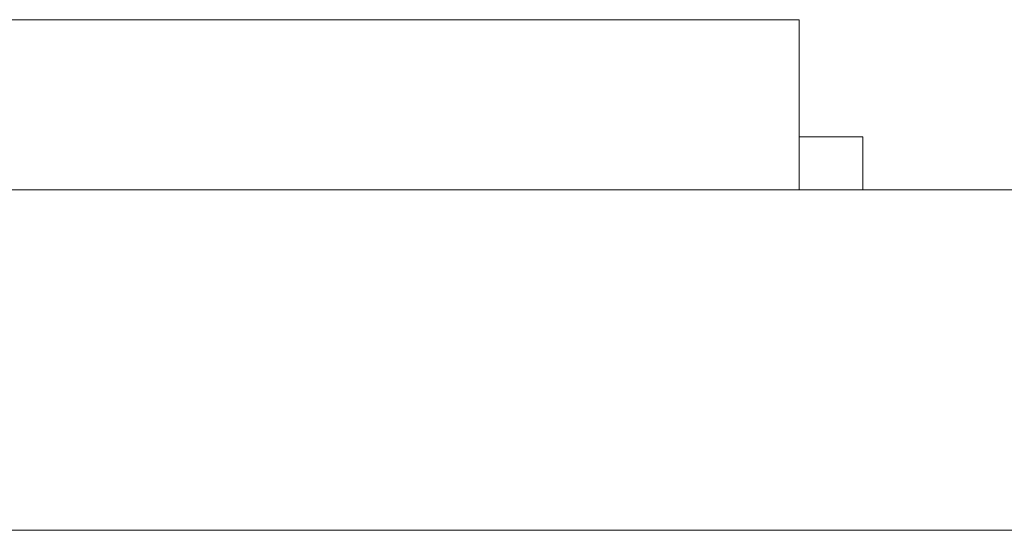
# Model space of a CAD drawing. Header units: inches. Extents: x -30 to 641, y 180 to 601.
# Tile 180 of 234: x 506.24 to 510.87, y 440.87 to 443.27. Entities that reach past the tile are written whole.
import ezdxf

# ---------------------------------------------------------------- set-up
doc = ezdxf.new("R2010")
doc.units = ezdxf.units.IN
doc.header["$MEASUREMENT"] = 0
doc.layers.add('1', color=7, linetype='Continuous')

# ---------------------------------------------------------------- blocks, each defined once
blk = doc.blocks.new('block 2075')
at = {"layer": '1', "color": 155, "lineweight": 18, "true_color": 0x4c7299}
blk.add_lwpolyline([(518.3403, 442.474), (409.4533, 442.474)], dxfattribs=at)
blk = doc.blocks.new('block 2111')
at = {"layer": '1', "color": 155, "lineweight": 18, "true_color": 0x4c7299}
blk.add_lwpolyline([(504.9059, 443.274), (509.9059, 443.274)], dxfattribs=at)
blk = doc.blocks.new('block 2114')
at = {"layer": '1', "color": 155, "lineweight": 18, "true_color": 0x4c7299}
blk.add_lwpolyline([(510.2059, 442.724), (509.9059, 442.724)], dxfattribs=at)
blk = doc.blocks.new('block 2309')
at = {"layer": '1', "color": 155, "lineweight": 18, "true_color": 0x4c7299}
blk.add_lwpolyline([(518.3403, 440.874), (409.4533, 440.874)], dxfattribs=at)
blk = doc.blocks.new('block 2346')
at = {"layer": '1', "color": 155, "lineweight": 18, "true_color": 0x4c7299}
blk.add_lwpolyline([(509.9059, 443.274), (509.9059, 442.474)], dxfattribs=at)
blk = doc.blocks.new('block 2348')
at = {"layer": '1', "color": 155, "lineweight": 18, "true_color": 0x4c7299}
blk.add_lwpolyline([(510.2059, 442.724), (510.2059, 442.474)], dxfattribs=at)
blk = doc.blocks.new('block 2488')
at = {"layer": '1', "color": 18, "lineweight": 13, "true_color": 0x4c0000}
blk.add_lwpolyline([(518.3403, 442.474), (409.4533, 442.474)], dxfattribs=at)
blk = doc.blocks.new('block 2501')
at = {"layer": '1', "color": 18, "lineweight": 13, "true_color": 0x4c0000}
blk.add_lwpolyline([(509.9893, 442.474), (506.929, 442.474)], dxfattribs=at)
blk = doc.blocks.new('block 2519')
at = {"layer": '1', "color": 18, "lineweight": 13, "true_color": 0x4c0000}
blk.add_lwpolyline([(518.3403, 442.474), (409.4533, 442.474)], dxfattribs=at)
blk = doc.blocks.new('block 2564')
at = {"layer": '1', "color": 18, "lineweight": 13, "true_color": 0x4c0000}
blk.add_lwpolyline([(398.1146, 442.474), (529.679, 442.474)], dxfattribs=at)
blk = doc.blocks.new('block 2586')
at = {"layer": '1', "color": 18, "lineweight": 13, "true_color": 0x4c0000}
blk.add_lwpolyline([(509.9893, 442.474), (506.929, 442.474)], dxfattribs=at)
blk = doc.blocks.new('block 2615')
at = {"layer": '1', "color": 18, "lineweight": 13, "true_color": 0x4c0000}
blk.add_lwpolyline([(398.1146, 442.474), (529.679, 442.474)], dxfattribs=at)
blk = doc.blocks.new('block 2741')
at = {"layer": '1', "color": 18, "lineweight": 13, "true_color": 0x4c0000}
blk.add_lwpolyline([(509.9893, 442.474), (506.929, 442.474)], dxfattribs=at)
blk = doc.blocks.new('block 2742')
at = {"layer": '1', "color": 18, "lineweight": 13, "true_color": 0x4c0000}
blk.add_lwpolyline([(509.9893, 442.474), (506.929, 442.474)], dxfattribs=at)
blk = doc.blocks.new('block 7551')
at = {"layer": '1', "color": 18, "lineweight": 13, "true_color": 0x4c0000}
for points in [[(292.0396, 442.474), (329.4442, 442.474), (366.8489, 442.474), (385.5512, 442.474), (390.2268, 442.474), (392.5646, 442.474), (393.7804, 442.474), (397.7497, 442.474), (398.7628, 442.474), (401.1005, 442.474), (475.9098, 442.474), (513.3144, 442.474), (522.6656, 442.474), (527.3412, 442.474)], [(523.2629, 442.474), (522.3323, 442.474), (520.1363, 442.474), (517.0617, 442.474), (498.3594, 442.474), (423.5501, 442.474), (414.199, 442.474), (409.5234, 442.474), (408.6866, 442.474), (406.394, 442.474), (403.3208, 442.474), (398.6452, 442.474), (389.2941, 442.474), (351.8894, 442.474), (314.4848, 442.474), (295.7825, 442.474)]]:
    blk.add_lwpolyline(points, dxfattribs=at)
blk = doc.blocks.new('block 7686')
at = {"layer": '1', "color": 18, "lineweight": 13, "true_color": 0x4c0000}
blk.add_open_spline([(510.2893, 442.474), (510.1125, 442.474), (509.9358, 442.474), (509.7591, 442.474), (509.7233, 442.474), (509.6876, 442.474), (509.6519, 442.474), (508.7442, 442.474), (507.8366, 442.474), (506.929, 442.474), (506.8324, 442.474), (506.7358, 442.474), (506.6392, 442.474), (506.7358, 442.474), (506.8324, 442.474), (506.929, 442.474), (507.8366, 442.474), (508.7442, 442.474), (509.6519, 442.474), (509.6876, 442.474), (509.7233, 442.474), (509.7591, 442.474), (509.9358, 442.474), (510.1125, 442.474), (510.2893, 442.474), (510.0893, 442.474), (509.8893, 442.474), (509.6892, 442.474), (509.8893, 442.474), (510.0893, 442.474), (510.2893, 442.474)], degree=3, knots=[0, 0, 0, 0, 1, 1, 1, 2, 2, 2, 3, 3, 3, 4, 4, 4, 5, 5, 5, 6, 6, 6, 7, 7, 7, 8, 8, 8, 9, 9, 9, 10, 10, 10, 10], dxfattribs=at)
blk = doc.blocks.new('block 7687')
at = {"layer": '1', "color": 18, "lineweight": 13, "true_color": 0x4c0000}
blk.add_open_spline([(510.2893, 442.474), (510.1125, 442.474), (509.9358, 442.474), (509.7591, 442.474), (509.7233, 442.474), (509.6876, 442.474), (509.6519, 442.474), (508.7442, 442.474), (507.8366, 442.474), (506.929, 442.474), (506.8324, 442.474), (506.7358, 442.474), (506.6392, 442.474), (506.7358, 442.474), (506.8324, 442.474), (506.929, 442.474), (507.8366, 442.474), (508.7442, 442.474), (509.6519, 442.474), (509.6876, 442.474), (509.7233, 442.474), (509.7591, 442.474), (509.9358, 442.474), (510.1125, 442.474), (510.2893, 442.474), (510.0893, 442.474), (509.8893, 442.474), (509.6892, 442.474), (509.8893, 442.474), (510.0893, 442.474), (510.2893, 442.474)], degree=3, knots=[0, 0, 0, 0, 1, 1, 1, 2, 2, 2, 3, 3, 3, 4, 4, 4, 5, 5, 5, 6, 6, 6, 7, 7, 7, 8, 8, 8, 9, 9, 9, 10, 10, 10, 10], dxfattribs=at)
blk = doc.blocks.new('block 7851')
at = {"layer": '1', "color": 18, "lineweight": 13, "true_color": 0x4c0000}
blk.add_open_spline([(508.0589, 442.474), (508.1642, 442.474), (508.2696, 442.474), (508.375, 442.474), (508.3741, 442.474), (508.3798, 442.474), (508.3919, 442.474), (508.4055, 442.474), (508.4273, 442.474), (508.4531, 442.474), (508.4733, 442.474), (508.4939, 442.474), (508.5141, 442.474), (508.5463, 442.474), (508.5706, 442.474), (508.5813, 442.474), (508.5888, 442.474), (508.5925, 442.474), (508.5925, 442.474), (508.6979, 442.474), (508.8033, 442.474), (508.9088, 442.474), (508.9118, 442.474), (508.8567, 442.474), (508.7559, 442.474), (508.6429, 442.474), (508.5187, 442.474), (508.3938, 442.474), (508.2994, 442.474), (508.2138, 442.474), (508.1491, 442.474), (508.0872, 442.474), (508.0559, 442.474), (508.0589, 442.474)], degree=3, knots=[0, 0, 0, 0, 1, 1, 1, 2, 2, 2, 3, 3, 3, 4, 4, 4, 5, 5, 5, 6, 6, 6, 7, 7, 7, 8, 8, 8, 9, 9, 9, 10, 10, 10, 11, 11, 11, 11], dxfattribs=at)
blk = doc.blocks.new('block 7852')
at = {"layer": '1', "color": 18, "lineweight": 13, "true_color": 0x4c0000}
blk.add_open_spline([(509.385, 442.474), (509.3332, 442.474), (509.3103, 442.474), (509.3241, 442.474), (509.3317, 442.474), (509.373, 442.474), (509.425, 442.474), (509.4766, 442.474), (509.5167, 442.474), (509.5251, 442.474), (509.5319, 442.474), (509.5356, 442.474), (509.5356, 442.474), (509.6331, 442.474), (509.7301, 442.474), (509.8271, 442.474), (509.8348, 442.474), (509.8147, 442.474), (509.7685, 442.474), (509.7265, 442.474), (509.6637, 442.474), (509.5877, 442.474), (509.5065, 442.474), (509.4211, 442.474), (509.3368, 442.474), (509.2221, 442.474), (509.1261, 442.474), (509.072, 442.474), (509.0368, 442.474), (509.0228, 442.474), (509.031, 442.474), (509.0462, 442.474), (509.1252, 442.474), (509.2505, 442.474), (509.3264, 442.474), (509.3992, 442.474), (509.4688, 442.474), (509.5455, 442.474), (509.5605, 442.474), (509.5055, 442.474), (509.4679, 442.474), (509.4145, 442.474), (509.3664, 442.474), (509.3251, 442.474), (509.3026, 442.474), (509.3045, 442.474), (509.2063, 442.474), (509.1087, 442.474), (509.0111, 442.474), (509.0111, 442.474), (509.1248, 442.474), (509.2978, 442.474), (509.4447, 442.474), (509.594, 442.474), (509.7143, 442.474), (509.8066, 442.474), (509.8491, 442.474), (509.8341, 442.474), (509.8249, 442.474), (509.7428, 442.474), (509.6095, 442.474), (509.5323, 442.474), (509.4576, 442.474), (509.385, 442.474)], degree=3, knots=[0, 0, 0, 0, 1, 1, 1, 2, 2, 2, 3, 3, 3, 4, 4, 4, 5, 5, 5, 6, 6, 6, 7, 7, 7, 8, 8, 8, 9, 9, 9, 10, 10, 10, 11, 11, 11, 12, 12, 12, 13, 13, 13, 14, 14, 14, 15, 15, 15, 16, 16, 16, 17, 17, 17, 18, 18, 18, 19, 19, 19, 20, 20, 20, 21, 21, 21, 21], dxfattribs=at)
blk = doc.blocks.new('block 7854')
at = {"layer": '1', "color": 18, "lineweight": 13, "true_color": 0x4c0000}
blk.add_open_spline([(502.8593, 442.474), (503.6005, 442.474), (504.3417, 442.474), (505.0829, 442.474), (505.3475, 442.474), (505.6121, 442.474), (505.8768, 442.474), (506.0507, 442.474), (506.2246, 442.474), (506.3986, 442.474), (506.134, 442.474), (505.8695, 442.474), (505.605, 442.474), (505.9479, 442.474), (506.2908, 442.474), (506.6338, 442.474), (506.9372, 442.474), (507.2406, 442.474), (507.544, 442.474), (507.5893, 442.474), (507.6103, 442.474), (507.6056, 442.474), (507.6031, 442.474), (507.4754, 442.474), (507.2885, 442.474), (506.5998, 442.474), (505.9111, 442.474), (505.2225, 442.474), (505.0779, 442.474), (504.9334, 442.474), (504.7889, 442.474), (504.7399, 442.474), (504.6909, 442.474), (504.6419, 442.474), (504.561, 442.474), (504.4801, 442.474), (504.3993, 442.474), (504.0587, 442.474), (503.7181, 442.474), (503.3776, 442.474), (503.4658, 442.474), (503.554, 442.474), (503.6422, 442.474), (503.5331, 442.474), (503.4241, 442.474), (503.3151, 442.474), (503.2692, 442.474), (503.2236, 442.474), (503.1786, 442.474), (503.0859, 442.474), (503.0044, 442.474), (502.945, 442.474), (502.8971, 442.474), (502.8612, 442.474), (502.8383, 442.474), (502.7022, 442.474), (502.5661, 442.474), (502.43, 442.474), (502.3784, 442.474), (502.4208, 442.474), (502.5402, 442.474), (502.6336, 442.474), (502.7446, 442.474), (502.8593, 442.474)], degree=3, knots=[0, 0, 0, 0, 1, 1, 1, 2, 2, 2, 3, 3, 3, 4, 4, 4, 5, 5, 5, 6, 6, 6, 7, 7, 7, 8, 8, 8, 9, 9, 9, 10, 10, 10, 11, 11, 11, 12, 12, 12, 13, 13, 13, 14, 14, 14, 15, 15, 15, 16, 16, 16, 17, 17, 17, 18, 18, 18, 19, 19, 19, 20, 20, 20, 21, 21, 21, 21], dxfattribs=at)
blk = doc.blocks.new('block 7856')
at = {"layer": '1', "color": 18, "lineweight": 13, "true_color": 0x4c0000}
blk.add_open_spline([(507.0632, 442.474), (507.0676, 442.474), (507.0734, 442.474), (507.0734, 442.474), (507.0734, 442.474), (507.0817, 442.474), (507.0817, 442.474), (507.0817, 442.474), (507.0926, 442.474), (507.0926, 442.474), (507.0926, 442.474), (507.1061, 442.474), (507.1061, 442.474), (507.1061, 442.474), (507.122, 442.474), (507.122, 442.474), (507.122, 442.474), (507.1401, 442.474), (507.1401, 442.474), (507.1401, 442.474), (507.1601, 442.474), (507.1601, 442.474), (507.1601, 442.474), (507.1817, 442.474), (507.1817, 442.474), (507.1817, 442.474), (507.2279, 442.474), (507.2279, 442.474), (507.2279, 442.474), (507.2753, 442.474), (507.2753, 442.474), (507.2753, 442.474), (507.3213, 442.474), (507.3213, 442.474), (507.3213, 442.474), (507.4154, 442.474), (507.4154, 442.474), (507.4154, 442.474), (507.4382, 442.474), (507.4382, 442.474), (507.4382, 442.474), (507.4598, 442.474), (507.4598, 442.474), (507.4598, 442.474), (507.48, 442.474), (507.48, 442.474), (507.48, 442.474), (507.4982, 442.474), (507.4982, 442.474), (507.4982, 442.474), (507.5142, 442.474), (507.5142, 442.474), (507.5142, 442.474), (507.5278, 442.474), (507.5278, 442.474), (507.5278, 442.474), (507.5389, 442.474), (507.5389, 442.474), (507.5389, 442.474), (507.5474, 442.474), (507.5474, 442.474), (507.5474, 442.474), (507.5533, 442.474), (507.5533, 442.474), (507.5486, 442.474), (507.541, 442.474), (507.541, 442.474), (507.541, 442.474), (507.5311, 442.474), (507.5311, 442.474), (507.5311, 442.474), (507.5191, 442.474), (507.5191, 442.474), (507.5191, 442.474), (507.5052, 442.474), (507.5052, 442.474), (507.5052, 442.474), (507.4896, 442.474), (507.4896, 442.474), (507.4896, 442.474), (507.4724, 442.474), (507.4724, 442.474), (507.4724, 442.474), (507.435, 442.474), (507.435, 442.474), (507.435, 442.474), (507.4148, 442.474), (507.4148, 442.474), (507.4148, 442.474), (507.3933, 442.474), (507.3933, 442.474), (507.3933, 442.474), (507.3473, 442.474), (507.3473, 442.474), (507.3473, 442.474), (507.2992, 442.474), (507.2992, 442.474), (507.2992, 442.474), (507.2517, 442.474), (507.2517, 442.474), (507.2517, 442.474), (507.2291, 442.474), (507.2291, 442.474), (507.2291, 442.474), (507.2075, 442.474), (507.2075, 442.474), (507.2075, 442.474), (507.1872, 442.474), (507.1872, 442.474), (507.1872, 442.474), (507.168, 442.474), (507.168, 442.474), (507.168, 442.474), (507.1497, 442.474), (507.1497, 442.474), (507.1497, 442.474), (507.1325, 442.474), (507.1325, 442.474), (507.1325, 442.474), (507.1168, 442.474), (507.1168, 442.474), (507.1168, 442.474), (507.1027, 442.474), (507.1027, 442.474), (507.1027, 442.474), (507.0907, 442.474), (507.0907, 442.474), (507.0907, 442.474), (507.0807, 442.474), (507.0807, 442.474), (507.0807, 442.474), (507.0729, 442.474), (507.0729, 442.474), (507.0729, 442.474), (507.0675, 442.474), (507.0675, 442.474)], degree=3, knots=[0, 0, 0, 0, 1, 1, 1, 2, 2, 2, 3, 3, 3, 4, 4, 4, 5, 5, 5, 6, 6, 6, 7, 7, 7, 8, 8, 8, 9, 9, 9, 10, 10, 10, 11, 11, 11, 12, 12, 12, 13, 13, 13, 14, 14, 14, 15, 15, 15, 16, 16, 16, 17, 17, 17, 18, 18, 18, 19, 19, 19, 20, 20, 20, 21, 21, 21, 22, 22, 22, 23, 23, 23, 24, 24, 24, 25, 25, 25, 26, 26, 26, 27, 27, 27, 28, 28, 28, 29, 29, 29, 30, 30, 30, 31, 31, 31, 32, 32, 32, 33, 33, 33, 34, 34, 34, 35, 35, 35, 36, 36, 36, 37, 37, 37, 38, 38, 38, 39, 39, 39, 40, 40, 40, 41, 41, 41, 42, 42, 42, 43, 43, 43, 44, 44, 44, 45, 45, 45, 45], dxfattribs=at)
blk = doc.blocks.new('block 7857')
at = {"layer": '1', "color": 18, "lineweight": 13, "true_color": 0x4c0000}
blk.add_open_spline([(507.0244, 442.474), (507.0256, 442.474), (507.0295, 442.474), (507.0295, 442.474), (507.0295, 442.474), (507.0362, 442.474), (507.0362, 442.474), (507.0362, 442.474), (507.0458, 442.474), (507.0458, 442.474), (507.0458, 442.474), (507.0584, 442.474), (507.0584, 442.474), (507.0584, 442.474), (507.074, 442.474), (507.074, 442.474), (507.074, 442.474), (507.0924, 442.474), (507.0924, 442.474), (507.0924, 442.474), (507.1134, 442.474), (507.1134, 442.474), (507.1134, 442.474), (507.1365, 442.474), (507.1365, 442.474), (507.1365, 442.474), (507.1615, 442.474), (507.1615, 442.474), (507.1615, 442.474), (507.2149, 442.474), (507.2149, 442.474), (507.2149, 442.474), (507.2698, 442.474), (507.2698, 442.474), (507.2698, 442.474), (507.323, 442.474), (507.323, 442.474), (507.323, 442.474), (507.4319, 442.474), (507.4319, 442.474), (507.4319, 442.474), (507.4582, 442.474), (507.4582, 442.474), (507.4582, 442.474), (507.4832, 442.474), (507.4832, 442.474), (507.4832, 442.474), (507.5065, 442.474), (507.5065, 442.474), (507.5065, 442.474), (507.5276, 442.474), (507.5276, 442.474), (507.5276, 442.474), (507.5462, 442.474), (507.5462, 442.474), (507.5462, 442.474), (507.5619, 442.474), (507.5619, 442.474), (507.5619, 442.474), (507.5747, 442.474), (507.5747, 442.474), (507.5747, 442.474), (507.5845, 442.474), (507.5845, 442.474), (507.5845, 442.474), (507.5914, 442.474), (507.5914, 442.474), (507.5954, 442.474), (507.5967, 442.474), (507.5967, 442.474), (507.5921, 442.474), (507.5859, 442.474), (507.5859, 442.474), (507.5859, 442.474), (507.5771, 442.474), (507.5771, 442.474), (507.5771, 442.474), (507.5657, 442.474), (507.5657, 442.474), (507.5657, 442.474), (507.5519, 442.474), (507.5519, 442.474), (507.5519, 442.474), (507.5358, 442.474), (507.5358, 442.474), (507.5358, 442.474), (507.5176, 442.474), (507.5176, 442.474), (507.5176, 442.474), (507.4978, 442.474), (507.4978, 442.474), (507.4978, 442.474), (507.4545, 442.474), (507.4545, 442.474), (507.4545, 442.474), (507.4312, 442.474), (507.4312, 442.474), (507.4312, 442.474), (507.4063, 442.474), (507.4063, 442.474), (507.4063, 442.474), (507.353, 442.474), (507.353, 442.474), (507.353, 442.474), (507.2974, 442.474), (507.2974, 442.474), (507.2974, 442.474), (507.2425, 442.474), (507.2425, 442.474), (507.2425, 442.474), (507.2163, 442.474), (507.2163, 442.474), (507.2163, 442.474), (507.1913, 442.474), (507.1913, 442.474), (507.1913, 442.474), (507.1679, 442.474), (507.1679, 442.474), (507.1679, 442.474), (507.1457, 442.474), (507.1457, 442.474), (507.1457, 442.474), (507.1245, 442.474), (507.1245, 442.474), (507.1245, 442.474), (507.1046, 442.474), (507.1046, 442.474), (507.1046, 442.474), (507.0864, 442.474), (507.0864, 442.474), (507.0864, 442.474), (507.0701, 442.474), (507.0701, 442.474), (507.0701, 442.474), (507.0562, 442.474), (507.0562, 442.474), (507.0562, 442.474), (507.0446, 442.474), (507.0446, 442.474), (507.0446, 442.474), (507.0357, 442.474), (507.0357, 442.474), (507.0357, 442.474), (507.0293, 442.474), (507.0293, 442.474)], degree=3, knots=[0, 0, 0, 0, 1, 1, 1, 2, 2, 2, 3, 3, 3, 4, 4, 4, 5, 5, 5, 6, 6, 6, 7, 7, 7, 8, 8, 8, 9, 9, 9, 10, 10, 10, 11, 11, 11, 12, 12, 12, 13, 13, 13, 14, 14, 14, 15, 15, 15, 16, 16, 16, 17, 17, 17, 18, 18, 18, 19, 19, 19, 20, 20, 20, 21, 21, 21, 22, 22, 22, 23, 23, 23, 24, 24, 24, 25, 25, 25, 26, 26, 26, 27, 27, 27, 28, 28, 28, 29, 29, 29, 30, 30, 30, 31, 31, 31, 32, 32, 32, 33, 33, 33, 34, 34, 34, 35, 35, 35, 36, 36, 36, 37, 37, 37, 38, 38, 38, 39, 39, 39, 40, 40, 40, 41, 41, 41, 42, 42, 42, 43, 43, 43, 44, 44, 44, 45, 45, 45, 46, 46, 46, 47, 47, 47, 48, 48, 48, 48], dxfattribs=at)
blk = doc.blocks.new('block 7858')
at = {"layer": '1', "color": 18, "lineweight": 13, "true_color": 0x4c0000}
blk.add_open_spline([(507.3862, 442.474), (507.3906, 442.474), (507.3799, 442.474), (507.3587, 442.474), (507.3411, 442.474), (507.3226, 442.474), (507.3038, 442.474), (507.285, 442.474), (507.2663, 442.474), (507.2475, 442.474), (507.2658, 442.474), (507.2841, 442.474), (507.3024, 442.474), (507.3174, 442.474), (507.3324, 442.474), (507.3471, 442.474), (507.3702, 442.474), (507.3856, 442.474), (507.3862, 442.474)], degree=3, knots=[0, 0, 0, 0, 1, 1, 1, 2, 2, 2, 3, 3, 3, 4, 4, 4, 5, 5, 5, 6, 6, 6, 6], dxfattribs=at)
blk = doc.blocks.new('block 7859')
at = {"layer": '1', "color": 18, "lineweight": 13, "true_color": 0x4c0000}
blk.add_open_spline([(507.364, 442.474), (507.4051, 442.474), (507.4334, 442.474), (507.435, 442.474), (507.4373, 442.474), (507.4386, 442.474), (507.4407, 442.474), (507.4235, 442.474), (507.4063, 442.474), (507.3892, 442.474), (507.3863, 442.474), (507.3842, 442.474), (507.38, 442.474), (507.3741, 442.474), (507.361, 442.474), (507.3435, 442.474), (507.3283, 442.474), (507.3128, 442.474), (507.2972, 442.474), (507.2806, 442.474), (507.2641, 442.474), (507.2476, 442.474), (507.2295, 442.474), (507.2114, 442.474), (507.1933, 442.474), (507.2317, 442.474), (507.27, 442.474), (507.3084, 442.474), (507.3285, 442.474), (507.3486, 442.474), (507.3685, 442.474), (507.4073, 442.474), (507.4351, 442.474), (507.4395, 442.474), (507.4444, 442.474), (507.4399, 442.474), (507.4266, 442.474), (507.4105, 442.474), (507.3885, 442.474), (507.364, 442.474)], degree=3, knots=[0, 0, 0, 0, 1, 1, 1, 2, 2, 2, 3, 3, 3, 4, 4, 4, 5, 5, 5, 6, 6, 6, 7, 7, 7, 8, 8, 8, 9, 9, 9, 10, 10, 10, 11, 11, 11, 12, 12, 12, 13, 13, 13, 13], dxfattribs=at)
blk = doc.blocks.new('block 7886')
at = {"layer": '1', "color": 18, "lineweight": 13, "true_color": 0x4c0000}
blk.add_open_spline([(508.0589, 442.474), (508.1642, 442.474), (508.2696, 442.474), (508.375, 442.474), (508.3741, 442.474), (508.3798, 442.474), (508.3919, 442.474), (508.4055, 442.474), (508.4273, 442.474), (508.4531, 442.474), (508.4733, 442.474), (508.4939, 442.474), (508.5141, 442.474), (508.5463, 442.474), (508.5706, 442.474), (508.5813, 442.474), (508.5888, 442.474), (508.5925, 442.474), (508.5925, 442.474), (508.6979, 442.474), (508.8033, 442.474), (508.9088, 442.474), (508.9118, 442.474), (508.8567, 442.474), (508.7559, 442.474), (508.6429, 442.474), (508.5187, 442.474), (508.3938, 442.474), (508.2994, 442.474), (508.2138, 442.474), (508.1491, 442.474), (508.0872, 442.474), (508.0559, 442.474), (508.0589, 442.474)], degree=3, knots=[0, 0, 0, 0, 1, 1, 1, 2, 2, 2, 3, 3, 3, 4, 4, 4, 5, 5, 5, 6, 6, 6, 7, 7, 7, 8, 8, 8, 9, 9, 9, 10, 10, 10, 11, 11, 11, 11], dxfattribs=at)
blk = doc.blocks.new('block 7891')
at = {"layer": '1', "color": 18, "lineweight": 13, "true_color": 0x4c0000}
blk.add_open_spline([(507.0244, 442.474), (507.0256, 442.474), (507.0295, 442.474), (507.0295, 442.474), (507.0295, 442.474), (507.0362, 442.474), (507.0362, 442.474), (507.0362, 442.474), (507.0458, 442.474), (507.0458, 442.474), (507.0458, 442.474), (507.0584, 442.474), (507.0584, 442.474), (507.0584, 442.474), (507.074, 442.474), (507.074, 442.474), (507.074, 442.474), (507.0924, 442.474), (507.0924, 442.474), (507.0924, 442.474), (507.1134, 442.474), (507.1134, 442.474), (507.1134, 442.474), (507.1365, 442.474), (507.1365, 442.474), (507.1365, 442.474), (507.1615, 442.474), (507.1615, 442.474), (507.1615, 442.474), (507.2149, 442.474), (507.2149, 442.474), (507.2149, 442.474), (507.2698, 442.474), (507.2698, 442.474), (507.2698, 442.474), (507.323, 442.474), (507.323, 442.474), (507.323, 442.474), (507.4319, 442.474), (507.4319, 442.474), (507.4319, 442.474), (507.4582, 442.474), (507.4582, 442.474), (507.4582, 442.474), (507.4832, 442.474), (507.4832, 442.474), (507.4832, 442.474), (507.5065, 442.474), (507.5065, 442.474), (507.5065, 442.474), (507.5276, 442.474), (507.5276, 442.474), (507.5276, 442.474), (507.5462, 442.474), (507.5462, 442.474), (507.5462, 442.474), (507.5619, 442.474), (507.5619, 442.474), (507.5619, 442.474), (507.5747, 442.474), (507.5747, 442.474), (507.5747, 442.474), (507.5845, 442.474), (507.5845, 442.474), (507.5845, 442.474), (507.5914, 442.474), (507.5914, 442.474), (507.5954, 442.474), (507.5967, 442.474), (507.5967, 442.474), (507.5921, 442.474), (507.5859, 442.474), (507.5859, 442.474), (507.5859, 442.474), (507.5771, 442.474), (507.5771, 442.474), (507.5771, 442.474), (507.5657, 442.474), (507.5657, 442.474), (507.5657, 442.474), (507.5519, 442.474), (507.5519, 442.474), (507.5519, 442.474), (507.5358, 442.474), (507.5358, 442.474), (507.5358, 442.474), (507.5176, 442.474), (507.5176, 442.474), (507.5176, 442.474), (507.4978, 442.474), (507.4978, 442.474), (507.4978, 442.474), (507.4545, 442.474), (507.4545, 442.474), (507.4545, 442.474), (507.4312, 442.474), (507.4312, 442.474), (507.4312, 442.474), (507.4063, 442.474), (507.4063, 442.474), (507.4063, 442.474), (507.353, 442.474), (507.353, 442.474), (507.353, 442.474), (507.2974, 442.474), (507.2974, 442.474), (507.2974, 442.474), (507.2425, 442.474), (507.2425, 442.474), (507.2425, 442.474), (507.2163, 442.474), (507.2163, 442.474), (507.2163, 442.474), (507.1913, 442.474), (507.1913, 442.474), (507.1913, 442.474), (507.1679, 442.474), (507.1679, 442.474), (507.1679, 442.474), (507.1457, 442.474), (507.1457, 442.474), (507.1457, 442.474), (507.1245, 442.474), (507.1245, 442.474), (507.1245, 442.474), (507.1046, 442.474), (507.1046, 442.474), (507.1046, 442.474), (507.0864, 442.474), (507.0864, 442.474), (507.0864, 442.474), (507.0701, 442.474), (507.0701, 442.474), (507.0701, 442.474), (507.0562, 442.474), (507.0562, 442.474), (507.0562, 442.474), (507.0446, 442.474), (507.0446, 442.474), (507.0446, 442.474), (507.0357, 442.474), (507.0357, 442.474), (507.0357, 442.474), (507.0293, 442.474), (507.0293, 442.474)], degree=3, knots=[0, 0, 0, 0, 1, 1, 1, 2, 2, 2, 3, 3, 3, 4, 4, 4, 5, 5, 5, 6, 6, 6, 7, 7, 7, 8, 8, 8, 9, 9, 9, 10, 10, 10, 11, 11, 11, 12, 12, 12, 13, 13, 13, 14, 14, 14, 15, 15, 15, 16, 16, 16, 17, 17, 17, 18, 18, 18, 19, 19, 19, 20, 20, 20, 21, 21, 21, 22, 22, 22, 23, 23, 23, 24, 24, 24, 25, 25, 25, 26, 26, 26, 27, 27, 27, 28, 28, 28, 29, 29, 29, 30, 30, 30, 31, 31, 31, 32, 32, 32, 33, 33, 33, 34, 34, 34, 35, 35, 35, 36, 36, 36, 37, 37, 37, 38, 38, 38, 39, 39, 39, 40, 40, 40, 41, 41, 41, 42, 42, 42, 43, 43, 43, 44, 44, 44, 45, 45, 45, 46, 46, 46, 47, 47, 47, 48, 48, 48, 48], dxfattribs=at)
blk = doc.blocks.new('block 7904')
at = {"layer": '1', "color": 18, "lineweight": 13, "true_color": 0x4c0000}
blk.add_open_spline([(507.364, 442.474), (507.4051, 442.474), (507.4334, 442.474), (507.435, 442.474), (507.4373, 442.474), (507.4386, 442.474), (507.4407, 442.474), (507.4235, 442.474), (507.4063, 442.474), (507.3892, 442.474), (507.3863, 442.474), (507.3842, 442.474), (507.38, 442.474), (507.3741, 442.474), (507.361, 442.474), (507.3435, 442.474), (507.3283, 442.474), (507.3128, 442.474), (507.2972, 442.474), (507.2806, 442.474), (507.2641, 442.474), (507.2476, 442.474), (507.2295, 442.474), (507.2114, 442.474), (507.1933, 442.474), (507.2317, 442.474), (507.27, 442.474), (507.3084, 442.474), (507.3285, 442.474), (507.3486, 442.474), (507.3685, 442.474), (507.4073, 442.474), (507.4351, 442.474), (507.4395, 442.474), (507.4444, 442.474), (507.4399, 442.474), (507.4266, 442.474), (507.4105, 442.474), (507.3885, 442.474), (507.364, 442.474)], degree=3, knots=[0, 0, 0, 0, 1, 1, 1, 2, 2, 2, 3, 3, 3, 4, 4, 4, 5, 5, 5, 6, 6, 6, 7, 7, 7, 8, 8, 8, 9, 9, 9, 10, 10, 10, 11, 11, 11, 12, 12, 12, 13, 13, 13, 13], dxfattribs=at)
blk = doc.blocks.new('block 7911')
at = {"layer": '1', "color": 18, "lineweight": 13, "true_color": 0x4c0000}
blk.add_open_spline([(509.385, 442.474), (509.3332, 442.474), (509.3103, 442.474), (509.3241, 442.474), (509.3317, 442.474), (509.373, 442.474), (509.425, 442.474), (509.4766, 442.474), (509.5167, 442.474), (509.5251, 442.474), (509.5319, 442.474), (509.5356, 442.474), (509.5356, 442.474), (509.6331, 442.474), (509.7301, 442.474), (509.8271, 442.474), (509.8348, 442.474), (509.8147, 442.474), (509.7685, 442.474), (509.7265, 442.474), (509.6637, 442.474), (509.5877, 442.474), (509.5065, 442.474), (509.4211, 442.474), (509.3368, 442.474), (509.2221, 442.474), (509.1261, 442.474), (509.072, 442.474), (509.0368, 442.474), (509.0228, 442.474), (509.031, 442.474), (509.0462, 442.474), (509.1252, 442.474), (509.2505, 442.474), (509.3264, 442.474), (509.3992, 442.474), (509.4688, 442.474), (509.5455, 442.474), (509.5605, 442.474), (509.5055, 442.474), (509.4679, 442.474), (509.4145, 442.474), (509.3664, 442.474), (509.3251, 442.474), (509.3026, 442.474), (509.3045, 442.474), (509.2063, 442.474), (509.1087, 442.474), (509.0111, 442.474), (509.0111, 442.474), (509.1248, 442.474), (509.2978, 442.474), (509.4447, 442.474), (509.594, 442.474), (509.7143, 442.474), (509.8066, 442.474), (509.8491, 442.474), (509.8341, 442.474), (509.8249, 442.474), (509.7428, 442.474), (509.6095, 442.474), (509.5323, 442.474), (509.4576, 442.474), (509.385, 442.474)], degree=3, knots=[0, 0, 0, 0, 1, 1, 1, 2, 2, 2, 3, 3, 3, 4, 4, 4, 5, 5, 5, 6, 6, 6, 7, 7, 7, 8, 8, 8, 9, 9, 9, 10, 10, 10, 11, 11, 11, 12, 12, 12, 13, 13, 13, 14, 14, 14, 15, 15, 15, 16, 16, 16, 17, 17, 17, 18, 18, 18, 19, 19, 19, 20, 20, 20, 21, 21, 21, 21], dxfattribs=at)
blk = doc.blocks.new('block 7917')
at = {"layer": '1', "color": 18, "lineweight": 13, "true_color": 0x4c0000}
blk.add_open_spline([(502.8593, 442.474), (503.6005, 442.474), (504.3417, 442.474), (505.0829, 442.474), (505.3475, 442.474), (505.6121, 442.474), (505.8768, 442.474), (506.0507, 442.474), (506.2246, 442.474), (506.3986, 442.474), (506.134, 442.474), (505.8695, 442.474), (505.605, 442.474), (505.9479, 442.474), (506.2908, 442.474), (506.6338, 442.474), (506.9372, 442.474), (507.2406, 442.474), (507.544, 442.474), (507.5893, 442.474), (507.6103, 442.474), (507.6056, 442.474), (507.6031, 442.474), (507.4754, 442.474), (507.2885, 442.474), (506.5998, 442.474), (505.9111, 442.474), (505.2225, 442.474), (505.0779, 442.474), (504.9334, 442.474), (504.7889, 442.474), (504.7399, 442.474), (504.6909, 442.474), (504.6419, 442.474), (504.561, 442.474), (504.4801, 442.474), (504.3993, 442.474), (504.0587, 442.474), (503.7181, 442.474), (503.3776, 442.474), (503.4658, 442.474), (503.554, 442.474), (503.6422, 442.474), (503.5331, 442.474), (503.4241, 442.474), (503.3151, 442.474), (503.2692, 442.474), (503.2236, 442.474), (503.1786, 442.474), (503.0859, 442.474), (503.0044, 442.474), (502.945, 442.474), (502.8971, 442.474), (502.8612, 442.474), (502.8383, 442.474), (502.7022, 442.474), (502.5661, 442.474), (502.43, 442.474), (502.3784, 442.474), (502.4208, 442.474), (502.5402, 442.474), (502.6336, 442.474), (502.7446, 442.474), (502.8593, 442.474)], degree=3, knots=[0, 0, 0, 0, 1, 1, 1, 2, 2, 2, 3, 3, 3, 4, 4, 4, 5, 5, 5, 6, 6, 6, 7, 7, 7, 8, 8, 8, 9, 9, 9, 10, 10, 10, 11, 11, 11, 12, 12, 12, 13, 13, 13, 14, 14, 14, 15, 15, 15, 16, 16, 16, 17, 17, 17, 18, 18, 18, 19, 19, 19, 20, 20, 20, 21, 21, 21, 21], dxfattribs=at)
blk = doc.blocks.new('block 7922')
at = {"layer": '1', "color": 18, "lineweight": 13, "true_color": 0x4c0000}
blk.add_open_spline([(507.3862, 442.474), (507.3906, 442.474), (507.3799, 442.474), (507.3587, 442.474), (507.3411, 442.474), (507.3226, 442.474), (507.3038, 442.474), (507.285, 442.474), (507.2663, 442.474), (507.2475, 442.474), (507.2658, 442.474), (507.2841, 442.474), (507.3024, 442.474), (507.3174, 442.474), (507.3324, 442.474), (507.3471, 442.474), (507.3702, 442.474), (507.3856, 442.474), (507.3862, 442.474)], degree=3, knots=[0, 0, 0, 0, 1, 1, 1, 2, 2, 2, 3, 3, 3, 4, 4, 4, 5, 5, 5, 6, 6, 6, 6], dxfattribs=at)
blk = doc.blocks.new('block 7923')
at = {"layer": '1', "color": 18, "lineweight": 13, "true_color": 0x4c0000}
blk.add_open_spline([(507.0632, 442.474), (507.0676, 442.474), (507.0734, 442.474), (507.0734, 442.474), (507.0734, 442.474), (507.0817, 442.474), (507.0817, 442.474), (507.0817, 442.474), (507.0926, 442.474), (507.0926, 442.474), (507.0926, 442.474), (507.1061, 442.474), (507.1061, 442.474), (507.1061, 442.474), (507.122, 442.474), (507.122, 442.474), (507.122, 442.474), (507.1401, 442.474), (507.1401, 442.474), (507.1401, 442.474), (507.1601, 442.474), (507.1601, 442.474), (507.1601, 442.474), (507.1817, 442.474), (507.1817, 442.474), (507.1817, 442.474), (507.2279, 442.474), (507.2279, 442.474), (507.2279, 442.474), (507.2753, 442.474), (507.2753, 442.474), (507.2753, 442.474), (507.3213, 442.474), (507.3213, 442.474), (507.3213, 442.474), (507.4154, 442.474), (507.4154, 442.474), (507.4154, 442.474), (507.4382, 442.474), (507.4382, 442.474), (507.4382, 442.474), (507.4598, 442.474), (507.4598, 442.474), (507.4598, 442.474), (507.48, 442.474), (507.48, 442.474), (507.48, 442.474), (507.4982, 442.474), (507.4982, 442.474), (507.4982, 442.474), (507.5142, 442.474), (507.5142, 442.474), (507.5142, 442.474), (507.5278, 442.474), (507.5278, 442.474), (507.5278, 442.474), (507.5389, 442.474), (507.5389, 442.474), (507.5389, 442.474), (507.5474, 442.474), (507.5474, 442.474), (507.5474, 442.474), (507.5533, 442.474), (507.5533, 442.474), (507.5486, 442.474), (507.541, 442.474), (507.541, 442.474), (507.541, 442.474), (507.5311, 442.474), (507.5311, 442.474), (507.5311, 442.474), (507.5191, 442.474), (507.5191, 442.474), (507.5191, 442.474), (507.5052, 442.474), (507.5052, 442.474), (507.5052, 442.474), (507.4896, 442.474), (507.4896, 442.474), (507.4896, 442.474), (507.4724, 442.474), (507.4724, 442.474), (507.4724, 442.474), (507.435, 442.474), (507.435, 442.474), (507.435, 442.474), (507.4148, 442.474), (507.4148, 442.474), (507.4148, 442.474), (507.3933, 442.474), (507.3933, 442.474), (507.3933, 442.474), (507.3473, 442.474), (507.3473, 442.474), (507.3473, 442.474), (507.2992, 442.474), (507.2992, 442.474), (507.2992, 442.474), (507.2517, 442.474), (507.2517, 442.474), (507.2517, 442.474), (507.2291, 442.474), (507.2291, 442.474), (507.2291, 442.474), (507.2075, 442.474), (507.2075, 442.474), (507.2075, 442.474), (507.1872, 442.474), (507.1872, 442.474), (507.1872, 442.474), (507.168, 442.474), (507.168, 442.474), (507.168, 442.474), (507.1497, 442.474), (507.1497, 442.474), (507.1497, 442.474), (507.1325, 442.474), (507.1325, 442.474), (507.1325, 442.474), (507.1168, 442.474), (507.1168, 442.474), (507.1168, 442.474), (507.1027, 442.474), (507.1027, 442.474), (507.1027, 442.474), (507.0907, 442.474), (507.0907, 442.474), (507.0907, 442.474), (507.0807, 442.474), (507.0807, 442.474), (507.0807, 442.474), (507.0729, 442.474), (507.0729, 442.474), (507.0729, 442.474), (507.0675, 442.474), (507.0675, 442.474)], degree=3, knots=[0, 0, 0, 0, 1, 1, 1, 2, 2, 2, 3, 3, 3, 4, 4, 4, 5, 5, 5, 6, 6, 6, 7, 7, 7, 8, 8, 8, 9, 9, 9, 10, 10, 10, 11, 11, 11, 12, 12, 12, 13, 13, 13, 14, 14, 14, 15, 15, 15, 16, 16, 16, 17, 17, 17, 18, 18, 18, 19, 19, 19, 20, 20, 20, 21, 21, 21, 22, 22, 22, 23, 23, 23, 24, 24, 24, 25, 25, 25, 26, 26, 26, 27, 27, 27, 28, 28, 28, 29, 29, 29, 30, 30, 30, 31, 31, 31, 32, 32, 32, 33, 33, 33, 34, 34, 34, 35, 35, 35, 36, 36, 36, 37, 37, 37, 38, 38, 38, 39, 39, 39, 40, 40, 40, 41, 41, 41, 42, 42, 42, 43, 43, 43, 44, 44, 44, 45, 45, 45, 45], dxfattribs=at)
blk = doc.blocks.new('block 7958')
at = {"layer": '1', "color": 18, "lineweight": 13, "true_color": 0x4c0000}
blk.add_open_spline([(509.3201, 442.474), (509.8202, 442.474), (510.3202, 442.474), (510.8202, 442.474), (510.3202, 442.474), (509.8202, 442.474), (509.3202, 442.474)], degree=3, knots=[0, 0, 0, 0, 1, 1, 1, 2, 2, 2, 2], dxfattribs=at)
blk = doc.blocks.new('block 7959')
at = {"layer": '1', "color": 18, "lineweight": 13, "true_color": 0x4c0000}
blk.add_open_spline([(509.4359, 442.474), (509.2892, 442.474), (509.1425, 442.474), (508.9959, 442.474), (509.1425, 442.474), (509.2892, 442.474), (509.4359, 442.474)], degree=3, knots=[0, 0, 0, 0, 1, 1, 1, 2, 2, 2, 2], dxfattribs=at)
blk = doc.blocks.new('block 7966')
at = {"layer": '1', "color": 18, "lineweight": 13, "true_color": 0x4c0000}
blk.add_open_spline([(507.7696, 442.474), (507.4362, 442.474), (507.1029, 442.474), (506.7696, 442.474)], degree=3, dxfattribs=at)
blk = doc.blocks.new('block 7967')
at = {"layer": '1', "color": 18, "lineweight": 13, "true_color": 0x4c0000}
blk.add_open_spline([(506.7696, 442.474), (507.1029, 442.474), (507.4362, 442.474), (507.7696, 442.474)], degree=3, dxfattribs=at)
blk = doc.blocks.new('block 7972')
at = {"layer": '1', "color": 18, "lineweight": 13, "true_color": 0x4c0000}
blk.add_open_spline([(501.1196, 442.474), (503.1196, 442.474), (505.1196, 442.474), (507.1196, 442.474), (505.1196, 442.474), (503.1196, 442.474), (501.1195, 442.474)], degree=3, knots=[0, 0, 0, 0, 1, 1, 1, 2, 2, 2, 2], dxfattribs=at)
blk = doc.blocks.new('block 7973')
at = {"layer": '1', "color": 18, "lineweight": 13, "true_color": 0x4c0000}
blk.add_open_spline([(501.0696, 442.474), (503.1029, 442.474), (505.1362, 442.474), (507.1696, 442.474), (505.1362, 442.474), (503.1029, 442.474), (501.0695, 442.474)], degree=3, knots=[0, 0, 0, 0, 1, 1, 1, 2, 2, 2, 2], dxfattribs=at)
blk = doc.blocks.new('block 8179')
at = {"layer": '1', "color": 18, "lineweight": 13, "true_color": 0x4c0000}
blk.add_open_spline([(510.2893, 442.474), (510.1125, 442.474), (509.9358, 442.474), (509.7591, 442.474), (509.7233, 442.474), (509.6876, 442.474), (509.6519, 442.474), (508.7442, 442.474), (507.8366, 442.474), (506.929, 442.474), (506.8324, 442.474), (506.7358, 442.474), (506.6392, 442.474), (506.7358, 442.474), (506.8324, 442.474), (506.929, 442.474), (507.8366, 442.474), (508.7442, 442.474), (509.6519, 442.474), (509.6876, 442.474), (509.7233, 442.474), (509.7591, 442.474), (509.9358, 442.474), (510.1125, 442.474), (510.2893, 442.474), (510.0893, 442.474), (509.8893, 442.474), (509.6892, 442.474), (509.8893, 442.474), (510.0893, 442.474), (510.2893, 442.474)], degree=3, knots=[0, 0, 0, 0, 1, 1, 1, 2, 2, 2, 3, 3, 3, 4, 4, 4, 5, 5, 5, 6, 6, 6, 7, 7, 7, 8, 8, 8, 9, 9, 9, 10, 10, 10, 10], dxfattribs=at)
blk = doc.blocks.new('block 8180')
at = {"layer": '1', "color": 18, "lineweight": 13, "true_color": 0x4c0000}
blk.add_open_spline([(510.2893, 442.474), (510.1125, 442.474), (509.9358, 442.474), (509.7591, 442.474), (509.7233, 442.474), (509.6876, 442.474), (509.6519, 442.474), (508.7442, 442.474), (507.8366, 442.474), (506.929, 442.474), (506.8324, 442.474), (506.7358, 442.474), (506.6392, 442.474), (506.7358, 442.474), (506.8324, 442.474), (506.929, 442.474), (507.8366, 442.474), (508.7442, 442.474), (509.6519, 442.474), (509.6876, 442.474), (509.7233, 442.474), (509.7591, 442.474), (509.9358, 442.474), (510.1125, 442.474), (510.2893, 442.474), (510.0893, 442.474), (509.8893, 442.474), (509.6892, 442.474), (509.8893, 442.474), (510.0893, 442.474), (510.2893, 442.474)], degree=3, knots=[0, 0, 0, 0, 1, 1, 1, 2, 2, 2, 3, 3, 3, 4, 4, 4, 5, 5, 5, 6, 6, 6, 7, 7, 7, 8, 8, 8, 9, 9, 9, 10, 10, 10, 10], dxfattribs=at)

msp = doc.modelspace()

# ---------------------------------------------------------------- block references
at = {"layer": '1'}
for name in ['block 2111', 'block 2346', 'block 2114', 'block 2348', 'block 7551', 'block 2564', 'block 2615', 'block 2075', 'block 2488', 'block 2519', 'block 7973', 'block 7972', 'block 7854', 'block 7917', 'block 7686', 'block 7687', 'block 8179', 'block 8180', 'block 7966', 'block 7967', 'block 2501', 'block 2586', 'block 2741', 'block 2742', 'block 7857', 'block 7891', 'block 7856', 'block 7923', 'block 7859', 'block 7904', 'block 7858', 'block 7922', 'block 7851', 'block 7886', 'block 7959', 'block 7852', 'block 7911', 'block 7958', 'block 2309']:
    msp.add_blockref(name, (0, 0), dxfattribs=at)

doc.saveas('drawing.dxf')
